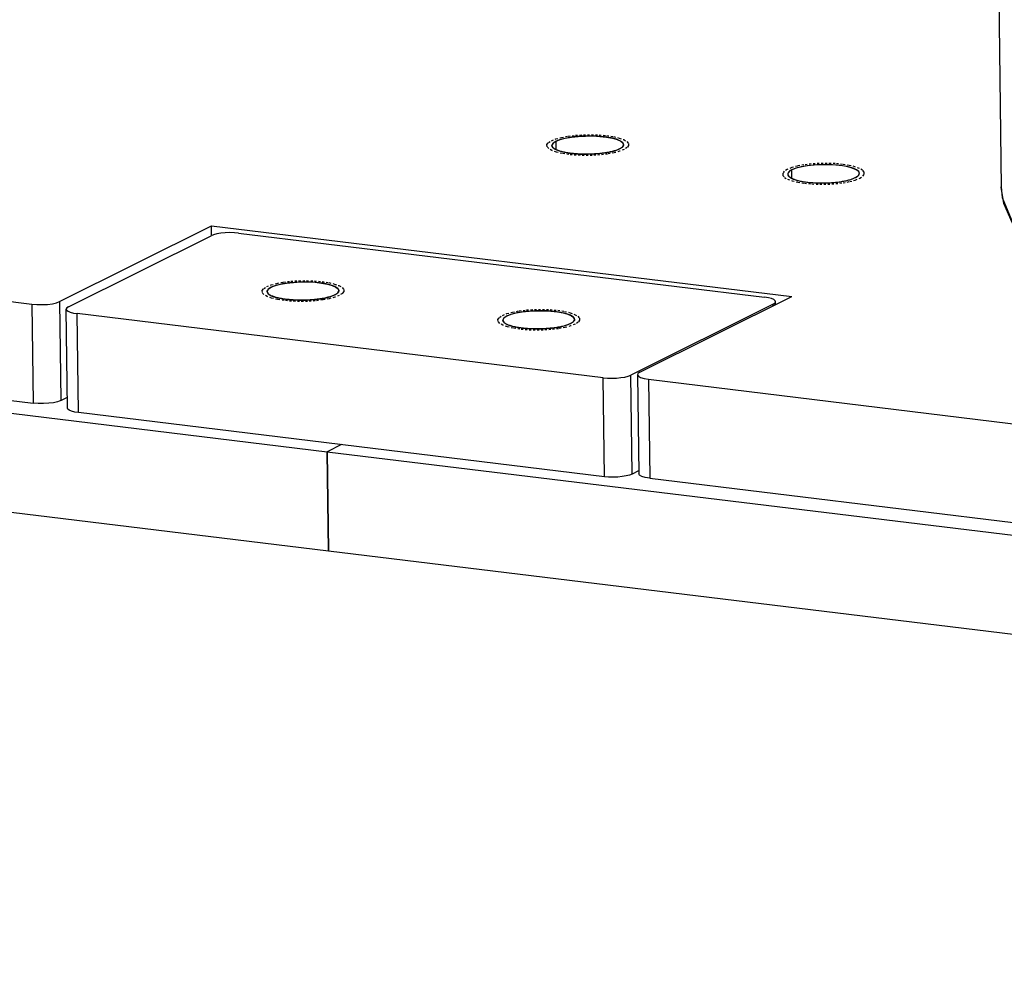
# Model space of a CAD drawing. Header units: millimetres. Extents: x 26456 to 27930, y -18123 to -17119.
# Tile 8 of 96: x 26674 to 26722, y -18123 to -18076. Entities that reach past the tile are written whole.
import ezdxf

# ---------------------------------------------------------------- set-up
doc = ezdxf.new("R2010")
doc.units = ezdxf.units.MM
doc.linetypes.add('HIDDEN', pattern=[0.2, 0.1, -0.1])
for name, color, linetype in [('LJ-Y31201-03SOLIDLINE', 7, 'Continuous'), ('LJ-Y31201-23HIDDEN_LINE', 7, 'Continuous'), ('LJ-Y31201-23SOLIDLINE', 7, 'Continuous'), ('LJ-Y31201-27SOLIDLINE', 7, 'Continuous'), ('LJ-Y31202-13HIDDEN_LINE', 7, 'Continuous'), ('LJ-Y31202-13SOLIDLINE', 7, 'Continuous')]:
    doc.layers.add(name, color=color, linetype=linetype)

msp = doc.modelspace()

# ---------------------------------------------------------------- linework, layer by layer
at = {"layer": 'LJ-Y31201-03SOLIDLINE', "color": 7}
for p, q in [((26721.719, -18071.555), (26721.879, -18084.423)), ((26721.879, -18084.392), (26721.918, -18084.918)), ((26721.879, -18084.423), (26721.879, -18084.392)), ((26721.997, -18085.212), (26721.879, -18084.423))]:
    msp.add_line(p, q, dxfattribs=at)
for points in [[(26721.918, -18084.918), (26722.764, -18086.948), (26724.701, -18088.899), (26727.872, -18090.856), (26732.459, -18092.827), (26738.49, -18094.745), (26745.89, -18096.538), (26754.501, -18098.138), (26763.76, -18099.446)], [(26763.417, -18098.685), (26755.381, -18097.573), (26748.627, -18096.403), (26743.029, -18095.226), (26738.379, -18094.061), (26734.523, -18092.917), (26731.369, -18091.814), (26728.842, -18090.766), (26726.844, -18089.78), (26725.274, -18088.847), (26724.044, -18087.945), (26723.096, -18087.049), (26722.409, -18086.139), (26721.997, -18085.212)]]:
    msp.add_lwpolyline(points, dxfattribs=at)
at = {"layer": 'LJ-Y31201-23HIDDEN_LINE', "color": 1, "linetype": 'HIDDEN'}
for points in [[(26685.994, -18089.275), (26686.208, -18089.189), (26686.481, -18089.115), (26686.803, -18089.055), (26687.169, -18089.011), (26687.551, -18088.987), (26687.941, -18088.981), (26688.325, -18088.995), (26688.693, -18089.029), (26689.02, -18089.079), (26689.299, -18089.146), (26689.519, -18089.225), (26689.675, -18089.317), (26689.754, -18089.413), (26689.758, -18089.513), (26689.686, -18089.611), (26689.538, -18089.707)], [(26689.538, -18089.707), (26689.324, -18089.793), (26689.05, -18089.867), (26688.728, -18089.927), (26688.363, -18089.971), (26687.981, -18089.995), (26687.59, -18090.001), (26687.207, -18089.987), (26686.838, -18089.953), (26686.512, -18089.903), (26686.233, -18089.836), (26686.013, -18089.757), (26685.857, -18089.665), (26685.778, -18089.569), (26685.774, -18089.469), (26685.846, -18089.371), (26685.994, -18089.275)], [(26697.511, -18090.678), (26697.724, -18090.592), (26697.998, -18090.518), (26698.32, -18090.458), (26698.685, -18090.414), (26699.067, -18090.389), (26699.458, -18090.384), (26699.841, -18090.398), (26700.21, -18090.431), (26700.536, -18090.482), (26700.815, -18090.548), (26701.035, -18090.628), (26701.191, -18090.719), (26701.271, -18090.816), (26701.274, -18090.915), (26701.202, -18091.014), (26701.054, -18091.11)], [(26701.054, -18091.11), (26700.84, -18091.195), (26700.567, -18091.27), (26700.245, -18091.329), (26699.879, -18091.373), (26699.497, -18091.398), (26699.107, -18091.404), (26698.723, -18091.39), (26698.355, -18091.356), (26698.028, -18091.306), (26697.75, -18091.239), (26697.529, -18091.16), (26697.374, -18091.068), (26697.294, -18090.972), (26697.29, -18090.872), (26697.362, -18090.774), (26697.511, -18090.678)]]:
    msp.add_lwpolyline(points, dxfattribs=at)
at = {"layer": 'LJ-Y31201-23SOLIDLINE', "color": 7}
for p, q in [((26676.315, -18090.254), (26683.271, -18086.786)), ((26684.621, -18086.662), (26710.311, -18089.792)), ((26686.068, -18089.619), (26686.067, -18089.617)), ((26686.776, -18089.87), (26686.771, -18089.87)), ((26687.15, -18089.916), (26687.144, -18089.915)), ((26688.39, -18089.9), (26688.385, -18089.901)), ((26688.764, -18089.846), (26688.759, -18089.847)), ((26689.079, -18089.771), (26689.076, -18089.772)), ((26689.466, -18089.577), (26689.465, -18089.578)), ((26676.261, -18095.209), (26676.201, -18090.374)), ((26710.733, -18090.131), (26703.777, -18093.599)), ((26710.734, -18090.21), (26710.733, -18090.131)), ((26710.849, -18090.153), (26710.847, -18090.01)), ((26702.427, -18093.722), (26676.737, -18090.593)), ((26676.797, -18095.428), (26676.737, -18090.593)), ((26697.584, -18091.021), (26697.583, -18091.02)), ((26698.292, -18091.273), (26698.287, -18091.272)), ((26698.666, -18091.318), (26698.661, -18091.318)), ((26699.907, -18091.303), (26699.902, -18091.304)), ((26700.28, -18091.249), (26700.275, -18091.25)), ((26700.595, -18091.173), (26700.592, -18091.174)), ((26700.982, -18090.98), (26700.981, -18090.981)), ((26702.487, -18098.557), (26702.427, -18093.722)), ((26703.837, -18098.434), (26703.777, -18093.599)), ((26702.487, -18098.557), (26676.797, -18095.428)), ((26704.162, -18098.272), (26703.837, -18098.434))]:
    msp.add_line(p, q, dxfattribs=at)
for points in [[(26684.621, -18086.662), (26684.412, -18086.644), (26684.191, -18086.638), (26683.967, -18086.646), (26683.754, -18086.665), (26683.56, -18086.696), (26683.397, -18086.737), (26683.271, -18086.786)], [(26686.016, -18089.514), (26686.021, -18089.478), (26686.037, -18089.442), (26686.065, -18089.407), (26686.105, -18089.37), (26686.154, -18089.336), (26686.216, -18089.302)], [(26686.216, -18089.302), (26686.066, -18089.405), (26686.016, -18089.513)], [(26689.516, -18089.469), (26689.464, -18089.364), (26689.314, -18089.265), (26689.074, -18089.18), (26688.758, -18089.112), (26688.385, -18089.067), (26687.975, -18089.046), (26687.553, -18089.051), (26687.144, -18089.081), (26686.77, -18089.136), (26686.455, -18089.211), (26686.216, -18089.302)], [(26686.216, -18089.302), (26686.41, -18089.225), (26686.665, -18089.157), (26686.961, -18089.104), (26687.296, -18089.067), (26687.645, -18089.047), (26688.004, -18089.046), (26688.354, -18089.064), (26688.673, -18089.099), (26688.96, -18089.151), (26689.193, -18089.216), (26689.37, -18089.294), (26689.478, -18089.379), (26689.516, -18089.47)], [(26686.016, -18089.513), (26686.067, -18089.618), (26686.217, -18089.717), (26686.457, -18089.802), (26686.773, -18089.87), (26687.147, -18089.915), (26687.557, -18089.936), (26687.979, -18089.931), (26688.388, -18089.901), (26688.761, -18089.846), (26689.077, -18089.771), (26689.316, -18089.68)], [(26686.067, -18089.617), (26686.052, -18089.601), (26686.04, -18089.584), (26686.03, -18089.567), (26686.022, -18089.549), (26686.018, -18089.532), (26686.016, -18089.514)], [(26686.217, -18089.717), (26686.187, -18089.702), (26686.159, -18089.686), (26686.131, -18089.669), (26686.109, -18089.654), (26686.087, -18089.636), (26686.068, -18089.619)], [(26686.456, -18089.802), (26686.412, -18089.79), (26686.367, -18089.775), (26686.328, -18089.762), (26686.287, -18089.747), (26686.253, -18089.733), (26686.217, -18089.717)], [(26686.771, -18089.87), (26686.716, -18089.86), (26686.659, -18089.849), (26686.607, -18089.839), (26686.553, -18089.827), (26686.506, -18089.815), (26686.456, -18089.802)], [(26687.144, -18089.915), (26687.082, -18089.91), (26687.021, -18089.903), (26686.955, -18089.896), (26686.896, -18089.888), (26686.838, -18089.88), (26686.776, -18089.87)], [(26687.555, -18089.936), (26687.489, -18089.935), (26687.423, -18089.932), (26687.351, -18089.929), (26687.286, -18089.926), (26687.216, -18089.921), (26687.15, -18089.916)], [(26687.978, -18089.931), (26687.911, -18089.934), (26687.838, -18089.936), (26687.77, -18089.937), (26687.697, -18089.938), (26687.63, -18089.937), (26687.555, -18089.936)], [(26688.385, -18089.901), (26688.322, -18089.907), (26688.258, -18089.913), (26688.187, -18089.919), (26688.122, -18089.924), (26688.05, -18089.928), (26687.978, -18089.931)], [(26688.759, -18089.847), (26688.703, -18089.857), (26688.645, -18089.866), (26688.581, -18089.876), (26688.521, -18089.885), (26688.46, -18089.892), (26688.39, -18089.9)], [(26689.076, -18089.772), (26689.03, -18089.785), (26688.983, -18089.797), (26688.929, -18089.811), (26688.878, -18089.822), (26688.825, -18089.834), (26688.764, -18089.846)], [(26689.316, -18089.68), (26689.284, -18089.695), (26689.249, -18089.71), (26689.209, -18089.726), (26689.17, -18089.741), (26689.125, -18089.756), (26689.079, -18089.771)], [(26689.316, -18089.68), (26689.465, -18089.578), (26689.516, -18089.469)], [(26689.465, -18089.578), (26689.447, -18089.595), (26689.428, -18089.611), (26689.403, -18089.629), (26689.378, -18089.646), (26689.348, -18089.663), (26689.316, -18089.68)], [(26689.516, -18089.47), (26689.515, -18089.487), (26689.511, -18089.504), (26689.504, -18089.523), (26689.495, -18089.54), (26689.482, -18089.559), (26689.466, -18089.577)], [(26710.847, -18090.01), (26710.829, -18089.963), (26710.762, -18089.909), (26710.65, -18089.861), (26710.497, -18089.821), (26710.311, -18089.792)], [(26676.315, -18090.254), (26676.234, -18090.308), (26676.201, -18090.365), (26676.201, -18090.374)], [(26676.201, -18090.374), (26676.219, -18090.422), (26676.286, -18090.475), (26676.398, -18090.523), (26676.551, -18090.563), (26676.737, -18090.593)], [(26710.733, -18090.131), (26710.814, -18090.077), (26710.847, -18090.02), (26710.847, -18090.01)], [(26697.532, -18090.916), (26697.537, -18090.88), (26697.554, -18090.845), (26697.581, -18090.809), (26697.621, -18090.773), (26697.671, -18090.739), (26697.732, -18090.705)], [(26697.732, -18090.705), (26697.583, -18090.807), (26697.532, -18090.916)], [(26701.032, -18090.872), (26700.981, -18090.767), (26700.831, -18090.668), (26700.591, -18090.582), (26700.275, -18090.515), (26699.901, -18090.469), (26699.491, -18090.448), (26699.07, -18090.453), (26698.66, -18090.484), (26698.287, -18090.539), (26697.971, -18090.614), (26697.732, -18090.705)], [(26697.732, -18090.705), (26697.927, -18090.627), (26698.182, -18090.56), (26698.478, -18090.507), (26698.813, -18090.47), (26699.161, -18090.45), (26699.521, -18090.449), (26699.87, -18090.467), (26700.19, -18090.502), (26700.476, -18090.554), (26700.709, -18090.619), (26700.886, -18090.697), (26700.994, -18090.781), (26701.032, -18090.873)], [(26700.833, -18091.083), (26700.982, -18090.98), (26701.032, -18090.872)], [(26701.032, -18090.873), (26701.031, -18090.89), (26701.027, -18090.907), (26701.02, -18090.926), (26701.011, -18090.943), (26700.998, -18090.961), (26700.982, -18090.98)], [(26697.583, -18091.02), (26697.568, -18091.004), (26697.556, -18090.987), (26697.546, -18090.97), (26697.539, -18090.952), (26697.534, -18090.935), (26697.532, -18090.916)], [(26697.532, -18090.916), (26697.584, -18091.021), (26697.734, -18091.12), (26697.974, -18091.205), (26698.29, -18091.273), (26698.663, -18091.318), (26699.073, -18091.339), (26699.495, -18091.334), (26699.904, -18091.303), (26700.278, -18091.249), (26700.593, -18091.174), (26700.833, -18091.083)], [(26697.733, -18091.119), (26697.703, -18091.104), (26697.675, -18091.089), (26697.648, -18091.072), (26697.625, -18091.056), (26697.603, -18091.039), (26697.584, -18091.021)], [(26697.972, -18091.205), (26697.929, -18091.192), (26697.884, -18091.178), (26697.844, -18091.165), (26697.804, -18091.15), (26697.769, -18091.135), (26697.733, -18091.119)], [(26698.287, -18091.272), (26698.233, -18091.263), (26698.175, -18091.252), (26698.124, -18091.242), (26698.07, -18091.23), (26698.022, -18091.218), (26697.972, -18091.205)], [(26698.661, -18091.318), (26698.598, -18091.312), (26698.537, -18091.306), (26698.471, -18091.299), (26698.413, -18091.291), (26698.355, -18091.283), (26698.292, -18091.273)], [(26699.072, -18091.339), (26699.005, -18091.337), (26698.939, -18091.335), (26698.867, -18091.332), (26698.803, -18091.328), (26698.732, -18091.324), (26698.666, -18091.318)], [(26699.494, -18091.334), (26699.427, -18091.337), (26699.354, -18091.339), (26699.287, -18091.34), (26699.214, -18091.34), (26699.146, -18091.34), (26699.072, -18091.339)], [(26699.902, -18091.304), (26699.838, -18091.31), (26699.774, -18091.316), (26699.704, -18091.322), (26699.638, -18091.326), (26699.566, -18091.331), (26699.494, -18091.334)], [(26700.275, -18091.25), (26700.219, -18091.26), (26700.162, -18091.269), (26700.098, -18091.279), (26700.038, -18091.287), (26699.976, -18091.295), (26699.907, -18091.303)], [(26700.592, -18091.174), (26700.546, -18091.187), (26700.499, -18091.2), (26700.445, -18091.214), (26700.394, -18091.225), (26700.342, -18091.236), (26700.28, -18091.249)], [(26700.833, -18091.083), (26700.8, -18091.098), (26700.766, -18091.113), (26700.726, -18091.129), (26700.686, -18091.144), (26700.642, -18091.159), (26700.595, -18091.173)], [(26700.981, -18090.981), (26700.964, -18090.998), (26700.944, -18091.014), (26700.92, -18091.032), (26700.895, -18091.048), (26700.865, -18091.066), (26700.833, -18091.083)], [(26702.427, -18093.722), (26702.636, -18093.741), (26702.858, -18093.746), (26703.081, -18093.739), (26703.294, -18093.72), (26703.488, -18093.689), (26703.651, -18093.648), (26703.777, -18093.599)], [(26676.797, -18095.428), (26676.612, -18095.398), (26676.459, -18095.358), (26676.346, -18095.31), (26676.279, -18095.256), (26676.261, -18095.209)], [(26703.837, -18098.434), (26703.712, -18098.482), (26703.548, -18098.523), (26703.355, -18098.554), (26703.141, -18098.574), (26702.918, -18098.581), (26702.696, -18098.575), (26702.487, -18098.557)]]:
    msp.add_lwpolyline(points, dxfattribs=at)
at = {"layer": 'LJ-Y31201-27SOLIDLINE', "color": 7}
for p, q in [((26517.087, -18076.406), (26688.947, -18097.339)), ((26517.147, -18081.24), (26689.007, -18102.174)), ((26689.642, -18096.992), (26688.947, -18097.339)), ((26689.642, -18096.992), (26688.947, -18097.339)), ((26688.947, -18097.339), (26860.806, -18118.273)), ((26688.947, -18097.339), (26689.007, -18102.174)), ((26689.007, -18102.174), (26688.947, -18097.339)), ((26689.007, -18102.174), (26860.867, -18123.107))]:
    msp.add_line(p, q, dxfattribs=at)
at = {"layer": 'LJ-Y31202-13HIDDEN_LINE', "color": 1, "linetype": 'HIDDEN'}
for points in [[(26703.448, -18082.577), (26703.234, -18082.662), (26702.961, -18082.737), (26702.639, -18082.797), (26702.273, -18082.84), (26701.891, -18082.865), (26701.501, -18082.871), (26701.117, -18082.857), (26700.749, -18082.823), (26700.422, -18082.773), (26700.144, -18082.706), (26699.923, -18082.627), (26699.768, -18082.535), (26699.688, -18082.439), (26699.684, -18082.339), (26699.756, -18082.241), (26699.905, -18082.145)], [(26699.905, -18082.145), (26700.119, -18082.059), (26700.392, -18081.985), (26700.714, -18081.925), (26701.08, -18081.881), (26701.462, -18081.857), (26701.852, -18081.851), (26702.236, -18081.865), (26702.604, -18081.898), (26702.93, -18081.949), (26703.209, -18082.016), (26703.43, -18082.095), (26703.585, -18082.186), (26703.665, -18082.283), (26703.669, -18082.382), (26703.597, -18082.481), (26703.448, -18082.577)], [(26711.421, -18083.548), (26711.275, -18083.642), (26711.201, -18083.74), (26711.204, -18083.84), (26711.284, -18083.938), (26711.436, -18084.028), (26711.656, -18084.108), (26711.933, -18084.174), (26712.265, -18084.226), (26712.627, -18084.259), (26713.01, -18084.273), (26713.401, -18084.268), (26713.79, -18084.243), (26714.149, -18084.2), (26714.472, -18084.141), (26714.746, -18084.067), (26714.965, -18083.979)], [(26714.965, -18083.979), (26715.111, -18083.886), (26715.184, -18083.787), (26715.182, -18083.687), (26715.102, -18083.589), (26714.949, -18083.499), (26714.73, -18083.42), (26714.452, -18083.353), (26714.12, -18083.301), (26713.759, -18083.268), (26713.375, -18083.254), (26712.985, -18083.259), (26712.596, -18083.284), (26712.237, -18083.327), (26711.914, -18083.387), (26711.639, -18083.461), (26711.421, -18083.548)]]:
    msp.add_lwpolyline(points, dxfattribs=at)
at = {"layer": 'LJ-Y31202-13SOLIDLINE', "color": 7}
for p, q in [((26700.131, -18082.583), (26700.126, -18082.172)), ((26699.928, -18082.366), (26699.927, -18082.383)), ((26703.425, -18082.355), (26703.426, -18082.339)), ((26703.426, -18082.353), (26703.425, -18082.356)), ((26711.648, -18083.986), (26711.643, -18083.575)), ((26711.444, -18083.769), (26711.443, -18083.785)), ((26714.942, -18083.758), (26714.943, -18083.742)), ((26714.942, -18083.759), (26714.942, -18083.755)), ((26675.869, -18090.007), (26683.29, -18086.307)), ((26683.29, -18086.307), (26711.638, -18089.76)), ((26683.296, -18086.785), (26683.29, -18086.307)), ((26646.983, -18086.776), (26674.52, -18090.13)), ((26704.217, -18093.46), (26711.638, -18089.76)), ((26674.52, -18090.13), (26674.58, -18094.965)), ((26675.869, -18090.007), (26675.93, -18094.841)), ((26704.103, -18093.58), (26704.164, -18098.415)), ((26704.64, -18093.799), (26732.176, -18097.153)), ((26704.64, -18093.799), (26704.7, -18098.633))]:
    msp.add_line(p, q, dxfattribs=at)
at = {"layer": 'LJ-Y31202-13SOLIDLINE', "color": 255}
for p, q in [((26647.043, -18091.61), (26674.58, -18094.965)), ((26675.93, -18094.841), (26676.254, -18094.679)), ((26704.7, -18098.633), (26732.236, -18101.987))]:
    msp.add_line(p, q, dxfattribs=at)
at = {"layer": 'LJ-Y31202-13SOLIDLINE', "color": 7}
for points in [[(26699.927, -18082.383), (26699.932, -18082.348), (26699.948, -18082.312), (26699.975, -18082.276), (26700.015, -18082.24), (26700.065, -18082.206), (26700.126, -18082.172)], [(26700.126, -18082.172), (26699.984, -18082.267), (26699.928, -18082.366)], [(26703.426, -18082.339), (26703.395, -18082.256), (26703.278, -18082.162), (26703.08, -18082.078), (26702.813, -18082.008), (26702.488, -18081.956), (26702.123, -18081.924), (26701.735, -18081.914), (26701.344, -18081.927), (26700.97, -18081.961), (26700.632, -18082.015), (26700.346, -18082.087), (26700.126, -18082.172)], [(26700.126, -18082.172), (26700.321, -18082.095), (26700.576, -18082.027), (26700.877, -18081.973), (26701.213, -18081.936), (26701.568, -18081.917), (26701.927, -18081.916), (26702.27, -18081.934), (26702.594, -18081.97), (26702.88, -18082.023), (26703.114, -18082.09), (26703.288, -18082.168), (26703.393, -18082.254), (26703.426, -18082.345)], [(26699.958, -18082.465), (26699.95, -18082.453), (26699.942, -18082.439), (26699.935, -18082.426), (26699.931, -18082.412), (26699.928, -18082.398), (26699.927, -18082.383)], [(26699.927, -18082.383), (26699.958, -18082.466), (26700.075, -18082.56), (26700.273, -18082.644), (26700.54, -18082.713), (26700.865, -18082.766), (26701.23, -18082.797), (26701.618, -18082.807), (26702.009, -18082.795), (26702.383, -18082.761), (26702.721, -18082.707), (26703.007, -18082.635), (26703.227, -18082.55)], [(26700.074, -18082.559), (26700.05, -18082.545), (26700.027, -18082.529), (26700.007, -18082.514), (26699.989, -18082.498), (26699.972, -18082.482), (26699.958, -18082.465)], [(26700.271, -18082.643), (26700.236, -18082.631), (26700.198, -18082.617), (26700.164, -18082.603), (26700.134, -18082.589), (26700.103, -18082.575), (26700.074, -18082.559)], [(26700.539, -18082.713), (26700.493, -18082.703), (26700.445, -18082.692), (26700.398, -18082.68), (26700.357, -18082.669), (26700.314, -18082.657), (26700.271, -18082.643)], [(26700.862, -18082.765), (26700.808, -18082.758), (26700.751, -18082.75), (26700.699, -18082.742), (26700.644, -18082.733), (26700.591, -18082.723), (26700.539, -18082.713)], [(26702.719, -18082.707), (26702.669, -18082.717), (26702.613, -18082.727), (26702.556, -18082.736), (26702.503, -18082.744), (26702.443, -18082.753), (26702.382, -18082.761)], [(26703.005, -18082.636), (26702.965, -18082.648), (26702.918, -18082.661), (26702.87, -18082.673), (26702.825, -18082.684), (26702.773, -18082.696), (26702.719, -18082.707)], [(26703.227, -18082.55), (26703.197, -18082.564), (26703.163, -18082.579), (26703.127, -18082.594), (26703.088, -18082.608), (26703.047, -18082.622), (26703.005, -18082.636)], [(26703.227, -18082.55), (26703.368, -18082.455), (26703.425, -18082.355)], [(26703.368, -18082.456), (26703.351, -18082.471), (26703.33, -18082.487), (26703.309, -18082.502), (26703.284, -18082.518), (26703.256, -18082.534), (26703.227, -18082.55)], [(26703.425, -18082.356), (26703.422, -18082.372), (26703.416, -18082.389), (26703.407, -18082.406), (26703.397, -18082.421), (26703.384, -18082.438), (26703.368, -18082.456)], [(26703.426, -18082.345), (26703.426, -18082.347), (26703.426, -18082.348), (26703.426, -18082.35), (26703.426, -18082.353)], [(26701.228, -18082.797), (26701.17, -18082.794), (26701.106, -18082.789), (26701.043, -18082.784), (26700.98, -18082.778), (26700.925, -18082.772), (26700.862, -18082.765)], [(26701.616, -18082.807), (26701.555, -18082.807), (26701.488, -18082.807), (26701.421, -18082.805), (26701.361, -18082.803), (26701.295, -18082.801), (26701.228, -18082.797)], [(26702.005, -18082.795), (26701.945, -18082.799), (26701.878, -18082.802), (26701.812, -18082.804), (26701.751, -18082.806), (26701.683, -18082.807), (26701.616, -18082.807)], [(26702.382, -18082.761), (26702.325, -18082.768), (26702.262, -18082.774), (26702.199, -18082.781), (26702.134, -18082.786), (26702.075, -18082.791), (26702.005, -18082.795)], [(26711.643, -18083.575), (26711.582, -18083.608), (26711.533, -18083.642), (26711.494, -18083.677), (26711.465, -18083.714), (26711.448, -18083.749), (26711.443, -18083.786)], [(26711.643, -18083.575), (26711.501, -18083.67), (26711.444, -18083.769)], [(26714.943, -18083.742), (26714.911, -18083.659), (26714.794, -18083.565), (26714.597, -18083.481), (26714.329, -18083.411), (26714.004, -18083.359), (26713.639, -18083.327), (26713.251, -18083.317), (26712.861, -18083.33), (26712.487, -18083.364), (26712.148, -18083.418), (26711.862, -18083.49), (26711.643, -18083.575)], [(26714.943, -18083.748), (26714.911, -18083.659), (26714.806, -18083.572), (26714.634, -18083.494), (26714.4, -18083.427), (26714.115, -18083.374), (26713.792, -18083.338), (26713.449, -18083.319), (26713.09, -18083.32), (26712.735, -18083.338), (26712.399, -18083.375), (26712.097, -18083.429), (26711.841, -18083.496), (26711.643, -18083.575)], [(26711.443, -18083.785), (26711.475, -18083.868), (26711.592, -18083.962), (26711.789, -18084.046), (26712.057, -18084.116), (26712.381, -18084.168), (26712.747, -18084.2), (26713.134, -18084.21), (26713.525, -18084.198), (26713.899, -18084.164), (26714.237, -18084.109), (26714.524, -18084.038), (26714.743, -18083.952)], [(26711.443, -18083.786), (26711.444, -18083.799), (26711.447, -18083.813), (26711.451, -18083.827), (26711.457, -18083.84), (26711.465, -18083.854), (26711.475, -18083.868)], [(26711.475, -18083.868), (26711.487, -18083.883), (26711.503, -18083.9), (26711.52, -18083.914), (26711.541, -18083.93), (26711.565, -18083.946), (26711.59, -18083.962)], [(26711.59, -18083.962), (26711.616, -18083.975), (26711.646, -18083.99), (26711.679, -18084.005), (26711.71, -18084.018), (26711.747, -18084.032), (26711.787, -18084.046)], [(26711.787, -18084.046), (26711.825, -18084.058), (26711.868, -18084.07), (26711.912, -18084.083), (26711.955, -18084.093), (26712.003, -18084.105), (26712.056, -18084.116)], [(26712.056, -18084.116), (26712.103, -18084.125), (26712.156, -18084.135), (26712.206, -18084.143), (26712.262, -18084.152), (26712.32, -18084.16), (26712.378, -18084.168)], [(26712.378, -18084.168), (26712.433, -18084.174), (26712.494, -18084.181), (26712.556, -18084.187), (26712.619, -18084.192), (26712.677, -18084.196), (26712.745, -18084.2)], [(26713.522, -18084.198), (26713.581, -18084.194), (26713.647, -18084.189), (26713.711, -18084.184), (26713.775, -18084.178), (26713.832, -18084.171), (26713.898, -18084.164)], [(26713.898, -18084.164), (26713.953, -18084.157), (26714.013, -18084.148), (26714.072, -18084.139), (26714.124, -18084.13), (26714.18, -18084.12), (26714.235, -18084.11)], [(26714.235, -18084.11), (26714.284, -18084.1), (26714.336, -18084.088), (26714.386, -18084.076), (26714.43, -18084.065), (26714.476, -18084.052), (26714.522, -18084.038)], [(26714.522, -18084.038), (26714.56, -18084.026), (26714.601, -18084.012), (26714.64, -18083.998), (26714.677, -18083.983), (26714.711, -18083.968), (26714.743, -18083.952)], [(26714.743, -18083.952), (26714.885, -18083.858), (26714.942, -18083.758)], [(26714.743, -18083.952), (26714.771, -18083.938), (26714.798, -18083.922), (26714.822, -18083.908), (26714.845, -18083.891), (26714.866, -18083.875), (26714.884, -18083.858)], [(26714.884, -18083.858), (26714.899, -18083.843), (26714.912, -18083.826), (26714.924, -18083.809), (26714.932, -18083.794), (26714.938, -18083.777), (26714.942, -18083.759)], [(26714.942, -18083.755), (26714.942, -18083.754), (26714.942, -18083.752), (26714.942, -18083.751), (26714.943, -18083.748)], [(26712.745, -18084.2), (26712.804, -18084.203), (26712.87, -18084.206), (26712.936, -18084.208), (26712.997, -18084.209), (26713.064, -18084.21), (26713.132, -18084.21)], [(26713.132, -18084.21), (26713.193, -18084.21), (26713.26, -18084.209), (26713.328, -18084.207), (26713.388, -18084.205), (26713.455, -18084.202), (26713.522, -18084.198)], [(26674.52, -18090.13), (26674.765, -18090.15), (26675.025, -18090.153), (26675.282, -18090.139), (26675.519, -18090.108), (26675.719, -18090.063), (26675.869, -18090.007)], [(26704.217, -18093.46), (26704.128, -18093.523), (26704.103, -18093.58)], [(26704.103, -18093.58), (26704.104, -18093.59), (26704.149, -18093.655), (26704.259, -18093.714), (26704.426, -18093.763), (26704.64, -18093.799)]]:
    msp.add_lwpolyline(points, dxfattribs=at)
at = {"layer": 'LJ-Y31202-13SOLIDLINE', "color": 255}
for points in [[(26675.93, -18094.841), (26675.779, -18094.897), (26675.579, -18094.942), (26675.342, -18094.973), (26675.085, -18094.988), (26674.825, -18094.985), (26674.58, -18094.965)], [(26704.7, -18098.633), (26704.486, -18098.597), (26704.319, -18098.548), (26704.209, -18098.489), (26704.164, -18098.424), (26704.164, -18098.415)]]:
    msp.add_lwpolyline(points, dxfattribs=at)

doc.saveas('drawing.dxf')
